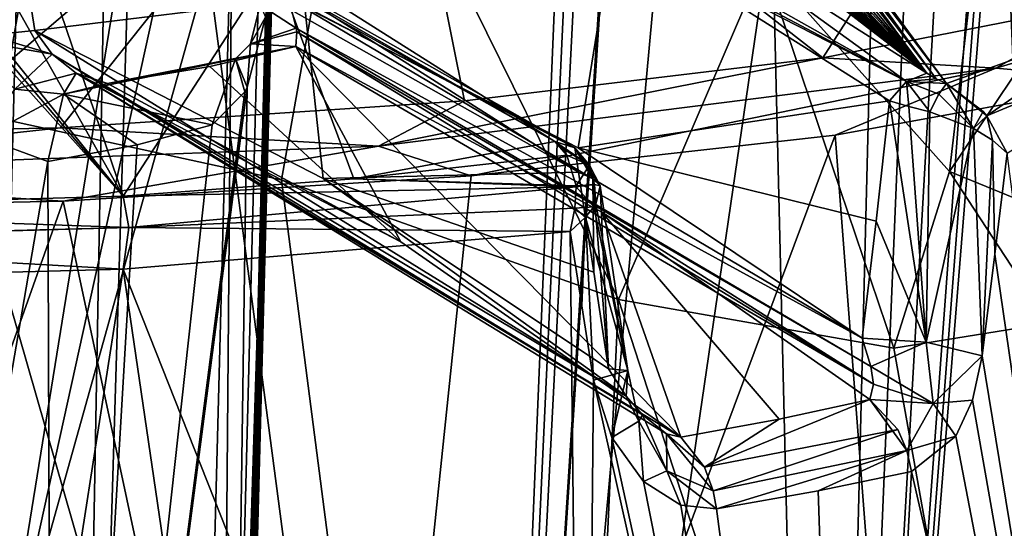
# Model space of a CAD drawing. Header units: millimetres. Extents: x -175 to 175, y 0 to 247.
# Tile 149 of 185: x 154.54 to 166.11, y 82.37 to 88.34. Entities that reach past the tile are written whole.
import ezdxf

# ---------------------------------------------------------------- set-up
doc = ezdxf.new("R2010")
doc.units = ezdxf.units.MM
doc.header["$LTSCALE"] = 65.185185
for name, color, linetype in [('1016', 7, 'CONTINUOUS'), ('1019', 7, 'CONTINUOUS'), ('1031', 7, 'CONTINUOUS'), ('1032', 7, 'CONTINUOUS'), ('1033', 7, 'CONTINUOUS'), ('1034', 7, 'CONTINUOUS'), ('1035', 7, 'CONTINUOUS'), ('1055', 7, 'CONTINUOUS'), ('1056', 7, 'CONTINUOUS'), ('1061', 7, 'CONTINUOUS'), ('1062', 7, 'CONTINUOUS'), ('1352', 7, 'CONTINUOUS'), ('1355', 7, 'CONTINUOUS'), ('861', 7, 'CONTINUOUS'), ('864', 7, 'CONTINUOUS'), ('866', 7, 'CONTINUOUS'), ('867', 7, 'CONTINUOUS'), ('870', 7, 'CONTINUOUS'), ('877', 7, 'CONTINUOUS'), ('890', 7, 'CONTINUOUS'), ('891', 7, 'CONTINUOUS'), ('895', 7, 'CONTINUOUS'), ('904', 7, 'CONTINUOUS'), ('905', 7, 'CONTINUOUS'), ('906', 7, 'CONTINUOUS'), ('913', 7, 'CONTINUOUS'), ('921', 7, 'CONTINUOUS'), ('923', 7, 'CONTINUOUS'), ('927', 7, 'CONTINUOUS'), ('955', 7, 'CONTINUOUS'), ('956', 7, 'CONTINUOUS'), ('965', 7, 'CONTINUOUS'), ('968', 7, 'CONTINUOUS'), ('995', 7, 'CONTINUOUS'), ('996', 7, 'CONTINUOUS'), ('997', 7, 'CONTINUOUS'), ('998', 7, 'CONTINUOUS')]:
    doc.layers.add(name, color=color, linetype=linetype)

msp = doc.modelspace()

# ---------------------------------------------------------------- linework, layer by layer
at = {"layer": '1016', "color": 7, "linetype": 'CONTINUOUS', "true_color": 0xe0f2ff}
for points in [[(167.546, 88.357, -6.688), (165.427, 87.596, -10.795), (165.901, 87.218, -10.871), (167.546, 88.357, -6.688)], [(168.582, 88.332, -4.861), (167.546, 88.357, -6.688), (165.901, 87.218, -10.871), (168.582, 88.332, -4.861)], [(166.141, 86.776, -10.75), (168.582, 88.332, -4.861), (165.901, 87.218, -10.871), (166.141, 86.776, -10.75)], [(165.901, 87.218, -10.871), (165.427, 87.596, -10.795), (165.86, 87.267, -10.875), (165.901, 87.218, -10.871)]]:
    msp.add_3dface(points, dxfattribs=at)
at = {"layer": '1019', "color": 7, "linetype": 'CONTINUOUS', "true_color": 0xe0f2ff}
for points in [[(160.966, 86.754, -15.375), (158.462, 86.476, -16.903), (161.075, 86.393, -15.757), (160.966, 86.754, -15.375)], [(158.462, 86.476, -16.903), (155.753, 86.272, -18.02), (161.075, 86.381, -15.765), (158.462, 86.476, -16.903)], [(158.462, 86.476, -16.903), (161.075, 86.381, -15.765), (161.075, 86.393, -15.757), (158.462, 86.476, -16.903)], [(155.753, 86.272, -18.02), (155.821, 85.905, -18.39), (161.075, 86.381, -15.765), (155.753, 86.272, -18.02)], [(161.075, 86.381, -15.765), (155.821, 85.905, -18.39), (161.062, 86.132, -15.906), (161.075, 86.381, -15.765)], [(155.753, 86.272, -18.02), (150, 86.108, -18.926), (155.821, 85.905, -18.39), (155.753, 86.272, -18.02)], [(155.821, 85.905, -18.39), (150, 86.108, -18.926), (150, 85.753, -19.29), (155.821, 85.905, -18.39)], [(155.821, 85.905, -18.39), (161.004, 85.858, -15.998), (161.062, 86.132, -15.906), (155.821, 85.905, -18.39)], [(150, 85.741, -19.297), (155.754, 85.415, -18.557), (155.821, 85.905, -18.39), (150, 85.741, -19.297)], [(150, 85.741, -19.297), (155.821, 85.905, -18.39), (150, 85.753, -19.29), (150, 85.741, -19.297)], [(155.754, 85.415, -18.557), (161.004, 85.858, -15.998), (155.821, 85.905, -18.39), (155.754, 85.415, -18.557)], [(150, 85.264, -19.433), (155.754, 85.415, -18.557), (150, 85.741, -19.297), (150, 85.264, -19.433)]]:
    msp.add_3dface(points, dxfattribs=at)
at = {"layer": '1031', "color": 7, "linetype": 'CONTINUOUS', "true_color": 0xe0f2ff}
for points in [[(161.285, 85.38, -14.491), (161.103, 86.556, -14.576), (161.273, 86.478, -14.827), (161.285, 85.38, -14.491)], [(161.457, 84.247, -14.409), (161.285, 85.38, -14.491), (161.273, 86.478, -14.827), (161.457, 84.247, -14.409)], [(161.359, 86.394, -15.111), (161.457, 84.247, -14.409), (161.273, 86.478, -14.827), (161.359, 86.394, -15.111)], [(161.306, 86.179, -15.603), (161.684, 84.224, -15.176), (161.359, 86.394, -15.111), (161.306, 86.179, -15.603)], [(161.684, 84.224, -15.176), (161.457, 84.247, -14.409), (161.359, 86.394, -15.111), (161.684, 84.224, -15.176)], [(161.184, 86.027, -15.823), (161.684, 84.224, -15.176), (161.284, 86.147, -15.657), (161.184, 86.027, -15.823)], [(161.284, 86.147, -15.657), (161.684, 84.224, -15.176), (161.306, 86.179, -15.603), (161.284, 86.147, -15.657)], [(161.004, 85.858, -15.998), (161.144, 84.985, -15.929), (161.184, 86.027, -15.823), (161.004, 85.858, -15.998)], [(161.144, 84.985, -15.929), (161.281, 84.113, -15.86), (161.184, 86.027, -15.823), (161.144, 84.985, -15.929)], [(161.281, 84.113, -15.86), (161.684, 84.224, -15.176), (161.184, 86.027, -15.823), (161.281, 84.113, -15.86)]]:
    msp.add_3dface(points, dxfattribs=at)
at = {"layer": '1032', "color": 7, "linetype": 'CONTINUOUS', "true_color": 0xe0f2ff}
for points in [[(161.281, 84.113, -15.86), (161.495, 83.44, -15.728), (161.684, 84.224, -15.176), (161.281, 84.113, -15.86)], [(161.664, 83.925, -14.516), (161.457, 84.247, -14.409), (161.684, 84.224, -15.176), (161.664, 83.925, -14.516)], [(161.684, 84.224, -15.176), (161.495, 83.44, -15.728), (161.812, 83.63, -15.296), (161.684, 84.224, -15.176)], [(161.664, 83.925, -14.516), (161.684, 84.224, -15.176), (161.812, 83.63, -15.296), (161.664, 83.925, -14.516)], [(161.855, 83.704, -14.563), (161.664, 83.925, -14.516), (161.812, 83.63, -15.296), (161.855, 83.704, -14.563)], [(161.855, 83.704, -14.563), (161.812, 83.63, -15.296), (162.142, 83.047, -15.181), (161.855, 83.704, -14.563)], [(162.139, 83.482, -14.548), (161.855, 83.704, -14.563), (162.142, 83.047, -15.181), (162.139, 83.482, -14.548)], [(161.495, 83.44, -15.728), (161.869, 82.922, -15.464), (161.812, 83.63, -15.296), (161.495, 83.44, -15.728)], [(161.812, 83.63, -15.296), (161.869, 82.922, -15.464), (162.142, 83.047, -15.181), (161.812, 83.63, -15.296)], [(162.307, 83.443, -14.461), (162.139, 83.482, -14.548), (162.583, 83.09, -14.711), (162.307, 83.443, -14.461)], [(162.139, 83.482, -14.548), (162.142, 83.047, -15.181), (162.686, 82.811, -14.775), (162.139, 83.482, -14.548)], [(162.139, 83.482, -14.548), (162.686, 82.811, -14.775), (162.583, 83.09, -14.711), (162.139, 83.482, -14.548)], [(161.869, 82.922, -15.464), (162.304, 82.645, -15.13), (162.142, 83.047, -15.181), (161.869, 82.922, -15.464)], [(162.304, 82.645, -15.13), (162.725, 82.602, -14.779), (162.142, 83.047, -15.181), (162.304, 82.645, -15.13)], [(162.142, 83.047, -15.181), (162.725, 82.602, -14.779), (162.686, 82.811, -14.775), (162.142, 83.047, -15.181)]]:
    msp.add_3dface(points, dxfattribs=at)
at = {"layer": '1033', "color": 7, "linetype": 'CONTINUOUS', "true_color": 0xe0f2ff}
for points in [[(162.583, 83.09, -14.711), (164.526, 83.886, -12.187), (163.463, 83.655, -13.372), (162.583, 83.09, -14.711)], [(164.526, 83.886, -12.187), (162.583, 83.09, -14.711), (164.854, 83.533, -12.387), (164.526, 83.886, -12.187)], [(162.307, 83.443, -14.461), (162.583, 83.09, -14.711), (163.463, 83.655, -13.372), (162.307, 83.443, -14.461)], [(162.583, 83.09, -14.711), (162.686, 82.811, -14.775), (164.854, 83.533, -12.387), (162.583, 83.09, -14.711)], [(164.854, 83.533, -12.387), (162.686, 82.811, -14.775), (164.963, 83.288, -12.429), (164.854, 83.533, -12.387)], [(162.686, 82.811, -14.775), (162.725, 82.602, -14.779), (164.963, 83.288, -12.429), (162.686, 82.811, -14.775)], [(162.725, 82.602, -14.779), (163.92, 82.811, -13.652), (164.963, 83.288, -12.429), (162.725, 82.602, -14.779)], [(163.92, 82.811, -13.652), (165.018, 83.039, -12.425), (164.963, 83.288, -12.429), (163.92, 82.811, -13.652)]]:
    msp.add_3dface(points, dxfattribs=at)
at = {"layer": '1034', "color": 7, "linetype": 'CONTINUOUS', "true_color": 0xe0f2ff}
for points in [[(164.438, 84.604, -11.479), (164.539, 84.272, -11.712), (165.19, 84.557, -11.678), (164.438, 84.604, -11.479)], [(164.539, 84.272, -11.712), (165.269, 83.837, -11.896), (165.19, 84.557, -11.678), (164.539, 84.272, -11.712)], [(165.269, 83.837, -11.896), (165.846, 84.396, -11.289), (165.19, 84.557, -11.678), (165.269, 83.837, -11.896)], [(165.731, 83.878, -11.471), (165.846, 84.396, -11.289), (165.269, 83.837, -11.896), (165.731, 83.878, -11.471)], [(164.539, 84.272, -11.712), (164.571, 84.065, -11.909), (165.269, 83.837, -11.896), (164.539, 84.272, -11.712)], [(164.571, 84.065, -11.909), (164.526, 83.886, -12.187), (165.269, 83.837, -11.896), (164.571, 84.065, -11.909)], [(164.526, 83.886, -12.187), (164.854, 83.533, -12.387), (164.963, 83.288, -12.429), (164.526, 83.886, -12.187)], [(164.526, 83.886, -12.187), (164.963, 83.288, -12.429), (165.269, 83.837, -11.896), (164.526, 83.886, -12.187)], [(165.536, 83.454, -11.752), (165.731, 83.878, -11.471), (165.269, 83.837, -11.896), (165.536, 83.454, -11.752)], [(164.963, 83.288, -12.429), (165.536, 83.454, -11.752), (165.269, 83.837, -11.896), (164.963, 83.288, -12.429)], [(165.018, 83.039, -12.425), (165.536, 83.454, -11.752), (164.963, 83.288, -12.429), (165.018, 83.039, -12.425)]]:
    msp.add_3dface(points, dxfattribs=at)
at = {"layer": '1035', "color": 7, "linetype": 'CONTINUOUS', "true_color": 0xe0f2ff}
for points in [[(164.758, 87.391, -10.874), (164.599, 85.981, -11.182), (165.19, 84.557, -11.678), (164.758, 87.391, -10.874)], [(164.758, 87.391, -10.874), (165.19, 84.557, -11.678), (164.983, 87.326, -11.022), (164.758, 87.391, -10.874)], [(164.983, 87.326, -11.022), (165.19, 84.557, -11.678), (165.232, 87.263, -11.101), (164.983, 87.326, -11.022)], [(165.232, 87.263, -11.101), (165.19, 84.557, -11.678), (165.745, 87.069, -11.055), (165.232, 87.263, -11.101)], [(165.19, 84.557, -11.678), (165.846, 84.396, -11.289), (165.745, 87.069, -11.055), (165.19, 84.557, -11.678)], [(165.745, 87.069, -11.055), (165.846, 84.396, -11.289), (165.968, 86.93, -10.932), (165.745, 87.069, -11.055)], [(165.846, 84.396, -11.289), (165.996, 85.591, -11.02), (165.968, 86.93, -10.932), (165.846, 84.396, -11.289)], [(165.996, 85.591, -11.02), (166.141, 86.776, -10.75), (165.968, 86.93, -10.932), (165.996, 85.591, -11.02)], [(164.599, 85.981, -11.182), (164.438, 84.604, -11.479), (165.19, 84.557, -11.678), (164.599, 85.981, -11.182)]]:
    msp.add_3dface(points, dxfattribs=at)
at = {"layer": '1055', "color": 7, "linetype": 'CONTINUOUS', "true_color": 0xe0f2ff}
for points in [[(160.966, 86.754, -15.375), (161.075, 86.393, -15.757), (161.234, 86.637, -15.264), (160.966, 86.754, -15.375)], [(161.075, 86.393, -15.757), (161.292, 86.41, -15.495), (161.234, 86.637, -15.264), (161.075, 86.393, -15.757)], [(161.292, 86.41, -15.495), (161.359, 86.394, -15.111), (161.234, 86.637, -15.264), (161.292, 86.41, -15.495)], [(161.075, 86.381, -15.765), (161.062, 86.132, -15.906), (161.284, 86.147, -15.657), (161.075, 86.381, -15.765)], [(161.075, 86.393, -15.757), (161.075, 86.381, -15.765), (161.292, 86.41, -15.495), (161.075, 86.393, -15.757)], [(161.075, 86.381, -15.765), (161.284, 86.147, -15.657), (161.292, 86.41, -15.495), (161.075, 86.381, -15.765)], [(161.284, 86.147, -15.657), (161.306, 86.179, -15.603), (161.292, 86.41, -15.495), (161.284, 86.147, -15.657)], [(161.306, 86.179, -15.603), (161.359, 86.394, -15.111), (161.292, 86.41, -15.495), (161.306, 86.179, -15.603)], [(161.062, 86.132, -15.906), (161.004, 85.858, -15.998), (161.184, 86.027, -15.823), (161.062, 86.132, -15.906)], [(161.062, 86.132, -15.906), (161.184, 86.027, -15.823), (161.284, 86.147, -15.657), (161.062, 86.132, -15.906)]]:
    msp.add_3dface(points, dxfattribs=at)
at = {"layer": '1056', "color": 7, "linetype": 'CONTINUOUS', "true_color": 0xe0f2ff}
for points in [[(160.824, 86.915, -15.11), (160.918, 86.833, -15.236), (161.234, 86.637, -15.264), (160.824, 86.915, -15.11)], [(161.06, 86.841, -14.823), (160.824, 86.915, -15.11), (161.234, 86.637, -15.264), (161.06, 86.841, -14.823)], [(160.918, 86.833, -15.236), (160.966, 86.754, -15.375), (161.234, 86.637, -15.264), (160.918, 86.833, -15.236)], [(161.103, 86.556, -14.576), (161.06, 86.841, -14.823), (161.273, 86.478, -14.827), (161.103, 86.556, -14.576)], [(161.06, 86.841, -14.823), (161.359, 86.394, -15.111), (161.273, 86.478, -14.827), (161.06, 86.841, -14.823)], [(161.359, 86.394, -15.111), (161.06, 86.841, -14.823), (161.234, 86.637, -15.264), (161.359, 86.394, -15.111)]]:
    msp.add_3dface(points, dxfattribs=at)
at = {"layer": '1061', "color": 7, "linetype": 'CONTINUOUS', "true_color": 0xe0f2ff}
for points in [[(165.745, 87.069, -11.055), (165.427, 87.596, -10.795), (165.336, 87.471, -10.998), (165.745, 87.069, -11.055)], [(165.86, 87.267, -10.875), (165.427, 87.596, -10.795), (165.745, 87.069, -11.055), (165.86, 87.267, -10.875)], [(165.232, 87.263, -11.101), (165.745, 87.069, -11.055), (165.336, 87.471, -10.998), (165.232, 87.263, -11.101)], [(165.901, 87.218, -10.871), (165.86, 87.267, -10.875), (165.745, 87.069, -11.055), (165.901, 87.218, -10.871)], [(165.901, 87.218, -10.871), (165.745, 87.069, -11.055), (165.968, 86.93, -10.932), (165.901, 87.218, -10.871)], [(166.141, 86.776, -10.75), (165.901, 87.218, -10.871), (165.968, 86.93, -10.932), (166.141, 86.776, -10.75)]]:
    msp.add_3dface(points, dxfattribs=at)
at = {"layer": '1062', "color": 7, "linetype": 'CONTINUOUS', "true_color": 0xe0f2ff}
for points in [[(165.195, 87.719, -10.668), (164.958, 87.62, -10.836), (165.306, 87.651, -10.751), (165.195, 87.719, -10.668)], [(164.958, 87.62, -10.836), (164.758, 87.391, -10.874), (164.983, 87.326, -11.022), (164.958, 87.62, -10.836)], [(164.958, 87.62, -10.836), (165.427, 87.596, -10.795), (165.306, 87.651, -10.751), (164.958, 87.62, -10.836)], [(165.427, 87.596, -10.795), (164.958, 87.62, -10.836), (165.336, 87.471, -10.998), (165.427, 87.596, -10.795)], [(164.958, 87.62, -10.836), (164.983, 87.326, -11.022), (165.232, 87.263, -11.101), (164.958, 87.62, -10.836)], [(164.958, 87.62, -10.836), (165.232, 87.263, -11.101), (165.336, 87.471, -10.998), (164.958, 87.62, -10.836)]]:
    msp.add_3dface(points, dxfattribs=at)
at = {"layer": '1352', "color": 7, "linetype": 'CONTINUOUS', "true_color": 0xebebeb}
for points in [[(162.123, 89.675, -7.612), (165.195, 87.719, -10.668), (161.586, 90.499, -5.343), (162.123, 89.675, -7.612)], [(165.195, 87.719, -10.668), (161.713, 90.479, -5.312), (161.586, 90.499, -5.343), (165.195, 87.719, -10.668)], [(161.713, 90.479, -5.312), (165.195, 87.719, -10.668), (161.809, 90.475, -5.25), (161.713, 90.479, -5.312)], [(165.195, 87.719, -10.668), (161.904, 90.47, -5.187), (161.809, 90.475, -5.25), (165.195, 87.719, -10.668)], [(161.904, 90.47, -5.187), (165.195, 87.719, -10.668), (161.968, 90.499, -5.03), (161.904, 90.47, -5.187)], [(165.195, 87.719, -10.668), (162.032, 90.528, -4.875), (161.968, 90.499, -5.03), (165.195, 87.719, -10.668)], [(162.032, 90.528, -4.875), (165.195, 87.719, -10.668), (162.128, 90.47, -5), (162.032, 90.528, -4.875)], [(165.195, 87.719, -10.668), (162.223, 90.412, -5.125), (162.128, 90.47, -5), (165.195, 87.719, -10.668)], [(162.223, 90.412, -5.125), (165.195, 87.719, -10.668), (162.319, 90.371, -5.188), (162.223, 90.412, -5.125)], [(165.195, 87.719, -10.668), (162.415, 90.33, -5.25), (162.319, 90.371, -5.188), (165.195, 87.719, -10.668)], [(162.415, 90.33, -5.25), (165.195, 87.719, -10.668), (162.543, 90.29, -5.281), (162.415, 90.33, -5.25)], [(165.195, 87.719, -10.668), (162.67, 90.25, -5.312), (162.543, 90.29, -5.281), (165.195, 87.719, -10.668)], [(162.67, 90.25, -5.312), (165.195, 87.719, -10.668), (162.734, 90.233, -5.312), (162.67, 90.25, -5.312)], [(163.436, 90.21, -4.75), (165.427, 87.596, -10.795), (163.468, 90.261, -4.53), (163.436, 90.21, -4.75)], [(165.427, 87.596, -10.795), (167.546, 88.357, -6.688), (163.468, 90.261, -4.53), (165.427, 87.596, -10.795)], [(165.195, 87.719, -10.668), (162.798, 90.217, -5.312), (162.734, 90.233, -5.312), (165.195, 87.719, -10.668)], [(162.798, 90.217, -5.312), (165.195, 87.719, -10.668), (162.927, 90.194, -5.281), (162.798, 90.217, -5.312)], [(165.195, 87.719, -10.668), (163.053, 90.17, -5.25), (162.927, 90.194, -5.281), (165.195, 87.719, -10.668)], [(163.053, 90.17, -5.25), (165.195, 87.719, -10.668), (163.181, 90.172, -5.125), (163.053, 90.17, -5.25)], [(165.195, 87.719, -10.668), (163.309, 90.174, -5), (163.181, 90.172, -5.125), (165.195, 87.719, -10.668)], [(163.309, 90.174, -5), (165.195, 87.719, -10.668), (163.373, 90.192, -4.874), (163.309, 90.174, -5)], [(165.306, 87.651, -10.751), (163.436, 90.21, -4.75), (163.373, 90.192, -4.874), (165.306, 87.651, -10.751)], [(165.195, 87.719, -10.668), (165.306, 87.651, -10.751), (163.373, 90.192, -4.874), (165.195, 87.719, -10.668)], [(165.306, 87.651, -10.751), (165.427, 87.596, -10.795), (163.436, 90.21, -4.75), (165.306, 87.651, -10.751)]]:
    msp.add_3dface(points, dxfattribs=at)
at = {"layer": '1355', "color": 7, "linetype": 'CONTINUOUS', "true_color": 0xebebeb}
for points in [[(159.015, 85.736, -11.169), (157.781, 88.031, -5.442), (156.772, 87.794, -6.679), (159.015, 85.736, -11.169)], [(161.376, 86.084, -9.037), (157.781, 88.031, -5.442), (162.307, 83.443, -14.461), (161.376, 86.084, -9.037)], [(157.781, 88.031, -5.442), (159.015, 85.736, -11.169), (162.307, 83.443, -14.461), (157.781, 88.031, -5.442)], [(155.571, 87.594, -7.726), (159.015, 85.736, -11.169), (156.772, 87.794, -6.679), (155.571, 87.594, -7.726)], [(164.526, 83.886, -12.187), (161.376, 86.084, -9.037), (163.463, 83.655, -13.372), (164.526, 83.886, -12.187)], [(161.376, 86.084, -9.037), (162.307, 83.443, -14.461), (163.463, 83.655, -13.372), (161.376, 86.084, -9.037)]]:
    msp.add_3dface(points, dxfattribs=at)
at = {"layer": '861', "color": 7, "linetype": 'CONTINUOUS', "true_color": 0xe0f2ff}
for points in [[(170.487, 65.474, -8.018), (165.497, 69.016, -15.616), (170.22, 88.394, -8.668), (170.487, 65.474, -8.018)], [(170.22, 88.394, -8.668), (165.497, 69.016, -15.616), (167.647, 87.63, -13.137), (170.22, 88.394, -8.668)], [(167.647, 87.63, -13.137), (165.497, 69.016, -15.616), (164.12, 86.99, -16.871), (167.647, 87.63, -13.137)], [(165.497, 69.016, -15.616), (158.248, 71.245, -20.395), (164.12, 86.99, -16.871), (165.497, 69.016, -15.616)], [(164.12, 86.99, -16.871), (158.248, 71.245, -20.395), (159.843, 86.511, -19.675), (164.12, 86.99, -16.871)], [(159.843, 86.511, -19.675), (158.248, 71.245, -20.395), (155.05, 86.213, -21.412), (159.843, 86.511, -19.675)], [(155.05, 86.213, -21.412), (150, 71.994, -22), (149.999, 86.113, -22), (155.05, 86.213, -21.412)], [(158.248, 71.245, -20.395), (150, 71.994, -22), (155.05, 86.213, -21.412), (158.248, 71.245, -20.395)]]:
    msp.add_3dface(points, dxfattribs=at)
at = {"layer": '864', "color": 7, "linetype": 'CONTINUOUS', "true_color": 0xe0f2ff}
for points in [[(157.279, 80.255, -3.276), (157.55, 90.61, -3.337), (157.518, 89.37, 6.066), (157.279, 80.255, -3.276)], [(157.52, 89.464, 7.02), (157.266, 79.775, 6.767), (157.519, 89.437, 6.86), (157.52, 89.464, 7.02)], [(157.519, 89.437, 6.86), (157.266, 79.775, 6.767), (157.519, 89.409, 6.699), (157.519, 89.437, 6.86)], [(157.519, 89.409, 6.699), (157.266, 79.775, 6.767), (157.518, 89.37, 6.066), (157.519, 89.409, 6.699)], [(157.266, 79.775, 6.767), (157.279, 80.255, -3.276), (157.518, 89.37, 6.066), (157.266, 79.775, 6.767)]]:
    msp.add_3dface(points, dxfattribs=at)
at = {"layer": '866', "color": 7, "linetype": 'CONTINUOUS', "true_color": 0xe0f2ff}
for points in [[(150, 92.085, -11.047), (158.858, 91.894, -9.563), (150.004, 86.969, -21.517), (150, 92.085, -11.047)], [(150.004, 86.969, -21.517), (158.858, 91.894, -9.563), (155.017, 87.075, -20.921), (150.004, 86.969, -21.517)], [(155.017, 87.075, -20.921), (158.858, 91.894, -9.563), (159.764, 87.391, -19.159), (155.017, 87.075, -20.921)], [(158.858, 91.894, -9.563), (166.239, 91.424, -5.515), (163.975, 87.898, -16.32), (158.858, 91.894, -9.563)], [(159.764, 87.391, -19.159), (158.858, 91.894, -9.563), (163.975, 87.898, -16.32), (159.764, 87.391, -19.159)], [(163.975, 87.898, -16.32), (166.239, 91.424, -5.515), (167.412, 88.572, -12.548), (163.975, 87.898, -16.32)]]:
    msp.add_3dface(points, dxfattribs=at)
at = {"layer": '867', "color": 7, "linetype": 'CONTINUOUS', "true_color": 0xe0f2ff}
for points in [[(160.574, 63.6, 19.292), (153.761, 87.301, 21.676), (153.5, 77.6, 21.72), (160.574, 63.6, 19.292)], [(157.613, 86.465, 20.641), (153.761, 87.301, 21.676), (160.574, 63.6, 19.292), (157.613, 86.465, 20.641)], [(161.573, 85.061, 18.71), (157.613, 86.465, 20.641), (160.574, 63.6, 19.292), (161.573, 85.061, 18.71)], [(168.545, 63.6, 11.836), (161.573, 85.061, 18.71), (160.574, 63.6, 19.292), (168.545, 63.6, 11.836)], [(164.808, 84.487, 16.27), (161.573, 85.061, 18.71), (168.545, 63.6, 11.836), (164.808, 84.487, 16.27)], [(166.629, 84.781, 14.404), (164.808, 84.487, 16.27), (168.545, 63.6, 11.836), (166.629, 84.781, 14.404)]]:
    msp.add_3dface(points, dxfattribs=at)
at = {"layer": '870', "color": 7, "linetype": 'CONTINUOUS', "true_color": 0xe0f2ff}
for points in [[(155.753, 86.272, -18.02), (154.276, 90.607, -8.598), (153.344, 90.534, -9.006), (155.753, 86.272, -18.02)], [(157.525, 89.005, -11.83), (154.276, 90.607, -8.598), (155.753, 86.272, -18.02), (157.525, 89.005, -11.83)], [(150, 86.108, -18.926), (155.753, 86.272, -18.02), (151.992, 90.478, -9.361), (150, 86.108, -18.926)], [(151.992, 90.478, -9.361), (155.753, 86.272, -18.02), (152.186, 90.474, -9.349), (151.992, 90.478, -9.361)], [(152.186, 90.474, -9.349), (155.753, 86.272, -18.02), (152.377, 90.479, -9.312), (152.186, 90.474, -9.349)], [(152.377, 90.479, -9.312), (155.753, 86.272, -18.02), (153.344, 90.534, -9.006), (152.377, 90.479, -9.312)], [(158.462, 86.476, -16.903), (157.525, 89.005, -11.83), (155.753, 86.272, -18.02), (158.462, 86.476, -16.903)], [(160.824, 86.915, -15.11), (157.525, 89.005, -11.83), (158.462, 86.476, -16.903), (160.824, 86.915, -15.11)], [(160.966, 86.754, -15.375), (160.824, 86.915, -15.11), (158.462, 86.476, -16.903), (160.966, 86.754, -15.375)], [(160.918, 86.833, -15.236), (160.824, 86.915, -15.11), (160.966, 86.754, -15.375), (160.918, 86.833, -15.236)]]:
    msp.add_3dface(points, dxfattribs=at)
at = {"layer": '877', "color": 7, "linetype": 'CONTINUOUS', "true_color": 0xe0f2ff}
for points in [[(170.583, 89.125, -7.365), (167.647, 87.63, -13.137), (166.006, 87.776, -14.928), (170.583, 89.125, -7.365)], [(167.412, 88.572, -12.548), (170.583, 89.125, -7.365), (166.006, 87.776, -14.928), (167.412, 88.572, -12.548)], [(163.975, 87.898, -16.32), (167.412, 88.572, -12.548), (166.006, 87.776, -14.928), (163.975, 87.898, -16.32)], [(159.764, 87.391, -19.159), (163.975, 87.898, -16.32), (158.752, 86.858, -20.078), (159.764, 87.391, -19.159)], [(163.975, 87.898, -16.32), (166.006, 87.776, -14.928), (158.752, 86.858, -20.078), (163.975, 87.898, -16.32)], [(166.006, 87.776, -14.928), (159.843, 86.511, -19.675), (158.752, 86.858, -20.078), (166.006, 87.776, -14.928)], [(164.12, 86.99, -16.871), (159.843, 86.511, -19.675), (166.006, 87.776, -14.928), (164.12, 86.99, -16.871)], [(167.647, 87.63, -13.137), (164.12, 86.99, -16.871), (166.006, 87.776, -14.928), (167.647, 87.63, -13.137)], [(155.017, 87.075, -20.921), (159.764, 87.391, -19.159), (158.752, 86.858, -20.078), (155.017, 87.075, -20.921)], [(150.004, 86.969, -21.517), (155.017, 87.075, -20.921), (150.001, 86.532, -21.908), (150.004, 86.969, -21.517)], [(155.017, 87.075, -20.921), (158.752, 86.858, -20.078), (150.001, 86.532, -21.908), (155.017, 87.075, -20.921)], [(158.752, 86.858, -20.078), (155.05, 86.213, -21.412), (150.001, 86.532, -21.908), (158.752, 86.858, -20.078)], [(159.843, 86.511, -19.675), (155.05, 86.213, -21.412), (158.752, 86.858, -20.078), (159.843, 86.511, -19.675)], [(155.05, 86.213, -21.412), (149.999, 86.113, -22), (150.001, 86.532, -21.908), (155.05, 86.213, -21.412)]]:
    msp.add_3dface(points, dxfattribs=at)
at = {"layer": '890', "color": 7, "linetype": 'CONTINUOUS', "true_color": 0xe0f2ff}
for points in [[(165.462, 86.562, 16.101), (166.052, 91.611, 21.157), (163.278, 89.018, 19.07), (165.462, 86.562, 16.101)], [(167.305, 89.305, 16.712), (166.052, 91.611, 21.157), (165.462, 86.562, 16.101), (167.305, 89.305, 16.712)], [(168.248, 85.425, 12.289), (167.305, 89.305, 16.712), (165.462, 86.562, 16.101), (168.248, 85.425, 12.289)], [(161.573, 85.061, 18.71), (164.808, 84.487, 16.27), (163.278, 89.018, 19.07), (161.573, 85.061, 18.71)], [(164.808, 84.487, 16.27), (165.462, 86.562, 16.101), (163.278, 89.018, 19.07), (164.808, 84.487, 16.27)], [(164.808, 84.487, 16.27), (166.629, 84.781, 14.404), (165.462, 86.562, 16.101), (164.808, 84.487, 16.27)], [(166.629, 84.781, 14.404), (168.248, 85.425, 12.289), (165.462, 86.562, 16.101), (166.629, 84.781, 14.404)]]:
    msp.add_3dface(points, dxfattribs=at)
at = {"layer": '891', "color": 7, "linetype": 'CONTINUOUS', "true_color": 0xe0f2ff}
for points in [[(153.761, 87.301, 21.676), (158.478, 91.328, 21.835), (152.933, 92.778, 23.385), (153.761, 87.301, 21.676)], [(153.761, 87.301, 21.676), (157.613, 86.465, 20.641), (158.478, 91.328, 21.835), (153.761, 87.301, 21.676)], [(157.613, 86.465, 20.641), (161.573, 85.061, 18.71), (158.478, 91.328, 21.835), (157.613, 86.465, 20.641)], [(161.573, 85.061, 18.71), (163.278, 89.018, 19.07), (158.478, 91.328, 21.835), (161.573, 85.061, 18.71)]]:
    msp.add_3dface(points, dxfattribs=at)
at = {"layer": '895', "color": 7, "linetype": 'CONTINUOUS', "true_color": 0xe0f2ff}
for points in [[(150, 80.2, 19.565), (150, 95.252, 19.171), (155.637, 94.805, 18.336), (150, 80.2, 19.565)], [(150, 80.2, 19.565), (155.637, 94.805, 18.336), (150.252, 80.188, 19.564), (150, 80.2, 19.565)], [(155.637, 94.805, 18.336), (150.502, 80.29, 19.557), (150.252, 80.188, 19.564), (155.637, 94.805, 18.336)], [(151.284, 80.019, 19.528), (150.502, 80.29, 19.557), (155.637, 94.805, 18.336), (151.284, 80.019, 19.528)], [(151.949, 79.529, 19.486), (151.284, 80.019, 19.528), (155.637, 94.805, 18.336), (151.949, 79.529, 19.486)], [(152.702, 78.098, 19.433), (151.949, 79.529, 19.486), (155.637, 94.805, 18.336), (152.702, 78.098, 19.433)], [(155.098, 65.414, 19.29), (152.702, 78.098, 19.433), (155.637, 94.805, 18.336), (155.098, 65.414, 19.29)], [(155.99, 94.746, 18.225), (155.098, 65.414, 19.29), (155.637, 94.805, 18.336), (155.99, 94.746, 18.225)], [(159.857, 65.414, 17.348), (155.098, 65.414, 19.29), (155.99, 94.746, 18.225), (159.857, 65.414, 17.348)], [(161.031, 93.51, 15.735), (159.857, 65.414, 17.348), (155.99, 94.746, 18.225), (161.031, 93.51, 15.735)], [(161.11, 92.462, 15.714), (159.857, 65.414, 17.348), (161.031, 93.51, 15.735), (161.11, 92.462, 15.714)], [(161.189, 91.379, 15.692), (159.857, 65.414, 17.348), (161.11, 92.462, 15.714), (161.189, 91.379, 15.692)], [(167.14, 65.414, 10.213), (163.962, 65.414, 14.254), (166.062, 91.401, 10.649), (167.14, 65.414, 10.213)], [(166.062, 91.401, 10.649), (163.962, 65.414, 14.254), (165.92, 90.663, 10.896), (166.062, 91.401, 10.649)], [(168.114, 90.134, 6.676), (167.14, 65.414, 10.213), (166.062, 91.401, 10.649), (168.114, 90.134, 6.676)], [(161.472, 90.548, 15.514), (159.857, 65.414, 17.348), (161.189, 91.379, 15.692), (161.472, 90.548, 15.514)], [(165.92, 90.663, 10.896), (163.962, 65.414, 14.254), (165.773, 89.93, 11.14), (165.92, 90.663, 10.896)], [(161.486, 90.527, 15.504), (159.857, 65.414, 17.348), (161.472, 90.548, 15.514), (161.486, 90.527, 15.504)], [(162.116, 90.019, 15.034), (159.857, 65.414, 17.348), (161.486, 90.527, 15.504), (162.116, 90.019, 15.034)], [(163.38, 89.514, 13.939), (159.857, 65.414, 17.348), (162.116, 90.019, 15.034), (163.38, 89.514, 13.939)], [(165.773, 89.93, 11.14), (163.962, 65.414, 14.254), (165.313, 89.076, 11.801), (165.773, 89.93, 11.14)], [(163.962, 65.414, 14.254), (159.857, 65.414, 17.348), (163.38, 89.514, 13.939), (163.962, 65.414, 14.254)], [(164.553, 88.99, 12.731), (163.962, 65.414, 14.254), (163.38, 89.514, 13.939), (164.553, 88.99, 12.731)], [(165.313, 89.076, 11.801), (163.962, 65.414, 14.254), (164.943, 88.919, 12.273), (165.313, 89.076, 11.801)], [(164.943, 88.919, 12.273), (163.962, 65.414, 14.254), (164.553, 88.99, 12.731), (164.943, 88.919, 12.273)], [(165.996, 85.591, -11.02), (168.682, 67.116, -6.878), (166.141, 86.776, -10.75), (165.996, 85.591, -11.02)], [(155.754, 85.415, -18.557), (161.162, 71.761, -16.337), (161.004, 85.858, -15.998), (155.754, 85.415, -18.557)], [(161.004, 85.858, -15.998), (161.162, 71.761, -16.337), (161.281, 84.113, -15.86), (161.004, 85.858, -15.998)], [(161.144, 84.985, -15.929), (161.004, 85.858, -15.998), (161.281, 84.113, -15.86), (161.144, 84.985, -15.929)], [(165.846, 84.396, -11.289), (168.682, 67.116, -6.878), (165.996, 85.591, -11.02), (165.846, 84.396, -11.289)], [(150, 85.264, -19.433), (153.857, 73.249, -19.367), (155.754, 85.415, -18.557), (150, 85.264, -19.433)], [(153.857, 73.249, -19.367), (157.623, 72.692, -18.232), (155.754, 85.415, -18.557), (153.857, 73.249, -19.367)], [(157.623, 72.692, -18.232), (161.162, 71.761, -16.337), (155.754, 85.415, -18.557), (157.623, 72.692, -18.232)], [(165.731, 83.878, -11.471), (168.682, 67.116, -6.878), (165.846, 84.396, -11.289), (165.731, 83.878, -11.471)], [(161.162, 71.761, -16.337), (164.333, 70.461, -13.69), (161.281, 84.113, -15.86), (161.162, 71.761, -16.337)], [(161.281, 84.113, -15.86), (164.333, 70.461, -13.69), (161.495, 83.44, -15.728), (161.281, 84.113, -15.86)], [(165.536, 83.454, -11.752), (168.682, 67.116, -6.878), (165.731, 83.878, -11.471), (165.536, 83.454, -11.752)], [(161.495, 83.44, -15.728), (164.333, 70.461, -13.69), (161.869, 82.922, -15.464), (161.495, 83.44, -15.728)], [(165.018, 83.039, -12.425), (168.682, 67.116, -6.878), (165.536, 83.454, -11.752), (165.018, 83.039, -12.425)], [(163.92, 82.811, -13.652), (164.333, 70.461, -13.69), (165.018, 83.039, -12.425), (163.92, 82.811, -13.652)], [(164.333, 70.461, -13.69), (168.682, 67.116, -6.878), (165.018, 83.039, -12.425), (164.333, 70.461, -13.69)], [(161.869, 82.922, -15.464), (164.333, 70.461, -13.69), (162.304, 82.645, -15.13), (161.869, 82.922, -15.464)], [(162.725, 82.602, -14.779), (164.333, 70.461, -13.69), (163.92, 82.811, -13.652), (162.725, 82.602, -14.779)], [(162.304, 82.645, -15.13), (164.333, 70.461, -13.69), (162.725, 82.602, -14.779), (162.304, 82.645, -15.13)]]:
    msp.add_3dface(points, dxfattribs=at)
at = {"layer": '904', "color": 7, "linetype": 'CONTINUOUS', "true_color": 0xe0f2ff}
for points in [[(157.875, 88.607, -11.364), (154.717, 88.217, -7.675), (154.56, 89.209, -7.775), (157.875, 88.607, -11.364)], [(158.103, 86.481, -11.059), (154.717, 88.217, -7.675), (157.875, 88.607, -11.364), (158.103, 86.481, -11.059)], [(161.103, 86.556, -14.576), (158.103, 86.481, -11.059), (157.875, 88.607, -11.364), (161.103, 86.556, -14.576)], [(161.285, 85.38, -14.491), (158.103, 86.481, -11.059), (161.103, 86.556, -14.576), (161.285, 85.38, -14.491)], [(161.457, 84.247, -14.409), (158.103, 86.481, -11.059), (161.285, 85.38, -14.491), (161.457, 84.247, -14.409)]]:
    msp.add_3dface(points, dxfattribs=at)
at = {"layer": '905', "color": 7, "linetype": 'CONTINUOUS', "true_color": 0xe0f2ff}
for points in [[(161.1, 86.839, -8.142), (161.518, 89.439, -7.65), (157.699, 88.594, -4.744), (161.1, 86.839, -8.142)], [(164.758, 87.391, -10.874), (161.518, 89.439, -7.65), (161.1, 86.839, -8.142), (164.758, 87.391, -10.874)], [(164.599, 85.981, -11.182), (164.758, 87.391, -10.874), (161.1, 86.839, -8.142), (164.599, 85.981, -11.182)], [(164.438, 84.604, -11.479), (164.599, 85.981, -11.182), (161.1, 86.839, -8.142), (164.438, 84.604, -11.479)]]:
    msp.add_3dface(points, dxfattribs=at)
at = {"layer": '906', "color": 7, "linetype": 'CONTINUOUS', "true_color": 0xe0f2ff}
for points in [[(154.276, 80.131, 7.276), (155.897, 90.135, 7.538), (154.539, 90.175, 7.539), (154.276, 80.131, 7.276)], [(156.465, 90.058, 7.536), (155.897, 90.135, 7.538), (154.276, 80.131, 7.276), (156.465, 90.058, 7.536)], [(157.034, 89.974, 7.534), (156.465, 90.058, 7.536), (154.276, 80.131, 7.276), (157.034, 89.974, 7.534)], [(156.773, 80.031, 7.273), (157.034, 89.974, 7.534), (154.276, 80.131, 7.276), (156.773, 80.031, 7.273)]]:
    msp.add_3dface(points, dxfattribs=at)
at = {"layer": '913', "color": 7, "linetype": 'CONTINUOUS', "true_color": 0xe0f2ff}
for points in [[(157.448, 88.544, -3.54), (157.201, 79.182, -3.487), (157.437, 88.459, -3.556), (157.448, 88.544, -3.54)], [(157.437, 88.459, -3.556), (157.201, 79.182, -3.487), (157.427, 88.375, -3.573), (157.437, 88.459, -3.556)], [(157.201, 79.182, -3.487), (156.961, 70.087, -3.435), (157.427, 88.375, -3.573), (157.201, 79.182, -3.487)], [(157.427, 88.375, -3.573), (156.961, 70.087, -3.435), (157.212, 87.554, -3.943), (157.427, 88.375, -3.573)], [(156.961, 70.087, -3.435), (154.928, 70.087, -5.998), (157.212, 87.554, -3.943), (156.961, 70.087, -3.435)], [(157.212, 87.554, -3.943), (154.928, 70.087, -5.998), (157.185, 87.497, -3.991), (157.212, 87.554, -3.943)], [(157.185, 87.497, -3.991), (154.928, 70.087, -5.998), (156.801, 87.11, -4.597), (157.185, 87.497, -3.991)], [(156.801, 87.11, -4.597), (154.928, 70.087, -5.998), (155.918, 86.877, -5.68), (156.801, 87.11, -4.597)], [(154.869, 86.681, -6.594), (152.019, 70.087, -7.496), (154.1, 86.961, -7.107), (154.869, 86.681, -6.594)], [(155.918, 86.877, -5.68), (154.928, 70.087, -5.998), (154.869, 86.681, -6.594), (155.918, 86.877, -5.68)], [(154.928, 70.087, -5.998), (152.019, 70.087, -7.496), (154.869, 86.681, -6.594), (154.928, 70.087, -5.998)]]:
    msp.add_3dface(points, dxfattribs=at)
at = {"layer": '921', "color": 7, "linetype": 'CONTINUOUS', "true_color": 0xe0f2ff}
for points in [[(157.034, 89.974, 7.534), (156.773, 80.031, 7.273), (156.866, 70.081, 6.866), (157.034, 89.974, 7.534)], [(157.371, 89.746, 7.391), (157.034, 89.974, 7.534), (156.866, 70.081, 6.866), (157.371, 89.746, 7.391)], [(157.484, 89.593, 7.218), (157.371, 89.746, 7.391), (156.866, 70.081, 6.866), (157.484, 89.593, 7.218)], [(157.013, 70.087, 6.513), (157.484, 89.593, 7.218), (156.866, 70.081, 6.866), (157.013, 70.087, 6.513)], [(157.013, 70.087, 6.513), (157.266, 79.775, 6.767), (157.484, 89.593, 7.218), (157.013, 70.087, 6.513)], [(157.266, 79.775, 6.767), (157.52, 89.464, 7.02), (157.484, 89.593, 7.218), (157.266, 79.775, 6.767)]]:
    msp.add_3dface(points, dxfattribs=at)
at = {"layer": '923', "color": 7, "linetype": 'CONTINUOUS', "true_color": 0xe0f2ff}
msp.add_3dface([(154.276, 80.131, 7.276), (154.539, 90.175, 7.539), (154.185, 90.182, 7.685), (154.276, 80.131, 7.276)], dxfattribs=at)
at = {"layer": '927', "color": 7, "linetype": 'CONTINUOUS', "true_color": 0xe0f2ff}
for points in [[(157.55, 90.61, -3.337), (157.279, 80.255, -3.276), (157, 70.087, -3.328), (157.55, 90.61, -3.337)], [(157.55, 90.61, -3.337), (157, 70.087, -3.328), (157.549, 90.596, -3.357), (157.55, 90.61, -3.337)], [(157, 70.087, -3.328), (157.548, 90.581, -3.376), (157.549, 90.596, -3.357), (157, 70.087, -3.328)], [(157.507, 89.606, -3.461), (157.548, 90.581, -3.376), (157, 70.087, -3.328), (157.507, 89.606, -3.461)], [(156.961, 70.087, -3.435), (157.201, 79.182, -3.487), (157.507, 89.606, -3.461), (156.961, 70.087, -3.435)], [(156.961, 70.087, -3.435), (157.507, 89.606, -3.461), (157, 70.087, -3.328), (156.961, 70.087, -3.435)], [(157.201, 79.182, -3.487), (157.448, 88.544, -3.54), (157.507, 89.606, -3.461), (157.201, 79.182, -3.487)]]:
    msp.add_3dface(points, dxfattribs=at)
at = {"layer": '955', "color": 7, "linetype": 'CONTINUOUS', "true_color": 0xe0f2ff}
for points in [[(164.438, 84.604, -11.479), (161.1, 86.839, -8.142), (157.699, 88.594, -4.744), (164.438, 84.604, -11.479)], [(164.438, 84.604, -11.479), (157.699, 88.594, -4.744), (157.788, 88.246, -5.05), (164.438, 84.604, -11.479)], [(157.781, 88.031, -5.442), (164.571, 84.065, -11.909), (157.795, 88.203, -5.106), (157.781, 88.031, -5.442)], [(164.539, 84.272, -11.712), (164.438, 84.604, -11.479), (157.788, 88.246, -5.05), (164.539, 84.272, -11.712)], [(157.795, 88.203, -5.106), (164.539, 84.272, -11.712), (157.788, 88.246, -5.05), (157.795, 88.203, -5.106)], [(164.571, 84.065, -11.909), (164.539, 84.272, -11.712), (157.795, 88.203, -5.106), (164.571, 84.065, -11.909)], [(161.376, 86.084, -9.037), (164.571, 84.065, -11.909), (157.781, 88.031, -5.442), (161.376, 86.084, -9.037)], [(164.526, 83.886, -12.187), (164.571, 84.065, -11.909), (161.376, 86.084, -9.037), (164.526, 83.886, -12.187)]]:
    msp.add_3dface(points, dxfattribs=at)
at = {"layer": '956', "color": 7, "linetype": 'CONTINUOUS', "true_color": 0xe0f2ff}
for points in [[(154.717, 88.217, -7.675), (158.103, 86.481, -11.059), (161.664, 83.925, -14.516), (154.717, 88.217, -7.675)], [(154.717, 88.217, -7.675), (161.664, 83.925, -14.516), (154.921, 87.94, -7.751), (154.717, 88.217, -7.675)], [(161.664, 83.925, -14.516), (161.855, 83.704, -14.563), (154.921, 87.94, -7.751), (161.664, 83.925, -14.516)], [(154.921, 87.94, -7.751), (161.855, 83.704, -14.563), (155.202, 87.716, -7.79), (154.921, 87.94, -7.751)], [(159.015, 85.736, -11.169), (155.571, 87.594, -7.726), (155.202, 87.716, -7.79), (159.015, 85.736, -11.169)], [(162.307, 83.443, -14.461), (159.015, 85.736, -11.169), (155.202, 87.716, -7.79), (162.307, 83.443, -14.461)], [(162.139, 83.482, -14.548), (162.307, 83.443, -14.461), (155.202, 87.716, -7.79), (162.139, 83.482, -14.548)], [(161.855, 83.704, -14.563), (162.139, 83.482, -14.548), (155.202, 87.716, -7.79), (161.855, 83.704, -14.563)], [(158.103, 86.481, -11.059), (161.457, 84.247, -14.409), (161.664, 83.925, -14.516), (158.103, 86.481, -11.059)]]:
    msp.add_3dface(points, dxfattribs=at)
at = {"layer": '965', "color": 7, "linetype": 'CONTINUOUS', "true_color": 0xe0f2ff}
for points in [[(154.276, 90.607, -8.598), (157.525, 89.005, -11.83), (160.824, 86.915, -15.11), (154.276, 90.607, -8.598)], [(154.276, 90.607, -8.598), (160.824, 86.915, -15.11), (154.521, 90.531, -8.319), (154.276, 90.607, -8.598)], [(160.824, 86.915, -15.11), (161.06, 86.841, -14.823), (154.521, 90.531, -8.319), (160.824, 86.915, -15.11)], [(161.06, 86.841, -14.823), (154.603, 90.227, -8.107), (154.521, 90.531, -8.319), (161.06, 86.841, -14.823)], [(161.103, 86.556, -14.576), (157.875, 88.607, -11.364), (154.603, 90.227, -8.107), (161.103, 86.556, -14.576)], [(161.103, 86.556, -14.576), (154.603, 90.227, -8.107), (161.06, 86.841, -14.823), (161.103, 86.556, -14.576)]]:
    msp.add_3dface(points, dxfattribs=at)
at = {"layer": '968', "color": 7, "linetype": 'CONTINUOUS', "true_color": 0xe0f2ff}
for points in [[(158.216, 91.065, -4.361), (164.958, 87.62, -10.836), (158.385, 91.313, -4.295), (158.216, 91.065, -4.361)], [(164.958, 87.62, -10.836), (162.123, 89.675, -7.612), (158.385, 91.313, -4.295), (164.958, 87.62, -10.836)], [(158.216, 91.065, -4.361), (161.518, 89.439, -7.65), (164.958, 87.62, -10.836), (158.216, 91.065, -4.361)], [(165.195, 87.719, -10.668), (162.123, 89.675, -7.612), (164.958, 87.62, -10.836), (165.195, 87.719, -10.668)], [(161.518, 89.439, -7.65), (164.758, 87.391, -10.874), (164.958, 87.62, -10.836), (161.518, 89.439, -7.65)]]:
    msp.add_3dface(points, dxfattribs=at)
at = {"layer": '995', "color": 7, "linetype": 'CONTINUOUS', "true_color": 0xe0f2ff}
for points in [[(154.395, 90.23, -7.876), (154.56, 89.209, -7.775), (154.172, 88.165, -7.357), (154.395, 90.23, -7.876)], [(154.56, 89.209, -7.775), (154.717, 88.217, -7.675), (154.172, 88.165, -7.357), (154.56, 89.209, -7.775)]]:
    msp.add_3dface(points, dxfattribs=at)
at = {"layer": '996', "color": 7, "linetype": 'CONTINUOUS', "true_color": 0xe0f2ff}
for points in [[(154.921, 87.94, -7.751), (153.882, 88.122, -7.339), (154.172, 88.165, -7.357), (154.921, 87.94, -7.751)], [(154.717, 88.217, -7.675), (154.921, 87.94, -7.751), (154.172, 88.165, -7.357), (154.717, 88.217, -7.675)], [(153.882, 88.122, -7.339), (154.921, 87.94, -7.751), (154.48, 87.53, -7.17), (153.882, 88.122, -7.339)], [(154.921, 87.94, -7.751), (155.202, 87.716, -7.79), (154.48, 87.53, -7.17), (154.921, 87.94, -7.751)], [(155.202, 87.716, -7.79), (155.052, 87.472, -6.995), (154.48, 87.53, -7.17), (155.202, 87.716, -7.79)], [(155.202, 87.716, -7.79), (155.571, 87.594, -7.726), (155.052, 87.472, -6.995), (155.202, 87.716, -7.79)], [(155.052, 87.472, -6.995), (154.1, 86.961, -7.107), (154.48, 87.53, -7.17), (155.052, 87.472, -6.995)], [(154.869, 86.681, -6.594), (154.1, 86.961, -7.107), (155.052, 87.472, -6.995), (154.869, 86.681, -6.594)]]:
    msp.add_3dface(points, dxfattribs=at)
at = {"layer": '997', "color": 7, "linetype": 'CONTINUOUS', "true_color": 0xe0f2ff}
for points in [[(155.571, 87.594, -7.726), (157.781, 88.031, -5.442), (155.052, 87.472, -6.995), (155.571, 87.594, -7.726)], [(155.052, 87.472, -6.995), (157.781, 88.031, -5.442), (157.073, 87.884, -4.931), (155.052, 87.472, -6.995)], [(157.781, 88.031, -5.442), (155.571, 87.594, -7.726), (156.772, 87.794, -6.679), (157.781, 88.031, -5.442)], [(156.801, 87.11, -4.597), (155.052, 87.472, -6.995), (157.073, 87.884, -4.931), (156.801, 87.11, -4.597)], [(155.918, 86.877, -5.68), (154.869, 86.681, -6.594), (155.052, 87.472, -6.995), (155.918, 86.877, -5.68)], [(156.801, 87.11, -4.597), (155.918, 86.877, -5.68), (155.052, 87.472, -6.995), (156.801, 87.11, -4.597)]]:
    msp.add_3dface(points, dxfattribs=at)
at = {"layer": '998', "color": 7, "linetype": 'CONTINUOUS', "true_color": 0xe0f2ff}
for points in [[(157.362, 88.52, -4.198), (157.427, 88.375, -3.573), (157.249, 88.06, -4.526), (157.362, 88.52, -4.198)], [(157.788, 88.246, -5.05), (157.362, 88.52, -4.198), (157.249, 88.06, -4.526), (157.788, 88.246, -5.05)], [(157.788, 88.246, -5.05), (157.699, 88.594, -4.744), (157.362, 88.52, -4.198), (157.788, 88.246, -5.05)], [(157.427, 88.375, -3.573), (157.212, 87.554, -3.943), (157.249, 88.06, -4.526), (157.427, 88.375, -3.573)], [(157.795, 88.203, -5.106), (157.788, 88.246, -5.05), (157.249, 88.06, -4.526), (157.795, 88.203, -5.106)], [(157.781, 88.031, -5.442), (157.795, 88.203, -5.106), (157.249, 88.06, -4.526), (157.781, 88.031, -5.442)], [(157.212, 87.554, -3.943), (157.073, 87.884, -4.931), (157.249, 88.06, -4.526), (157.212, 87.554, -3.943)], [(157.073, 87.884, -4.931), (157.781, 88.031, -5.442), (157.249, 88.06, -4.526), (157.073, 87.884, -4.931)], [(157.185, 87.497, -3.991), (156.801, 87.11, -4.597), (157.073, 87.884, -4.931), (157.185, 87.497, -3.991)], [(157.212, 87.554, -3.943), (157.185, 87.497, -3.991), (157.073, 87.884, -4.931), (157.212, 87.554, -3.943)]]:
    msp.add_3dface(points, dxfattribs=at)

doc.saveas('drawing.dxf')
